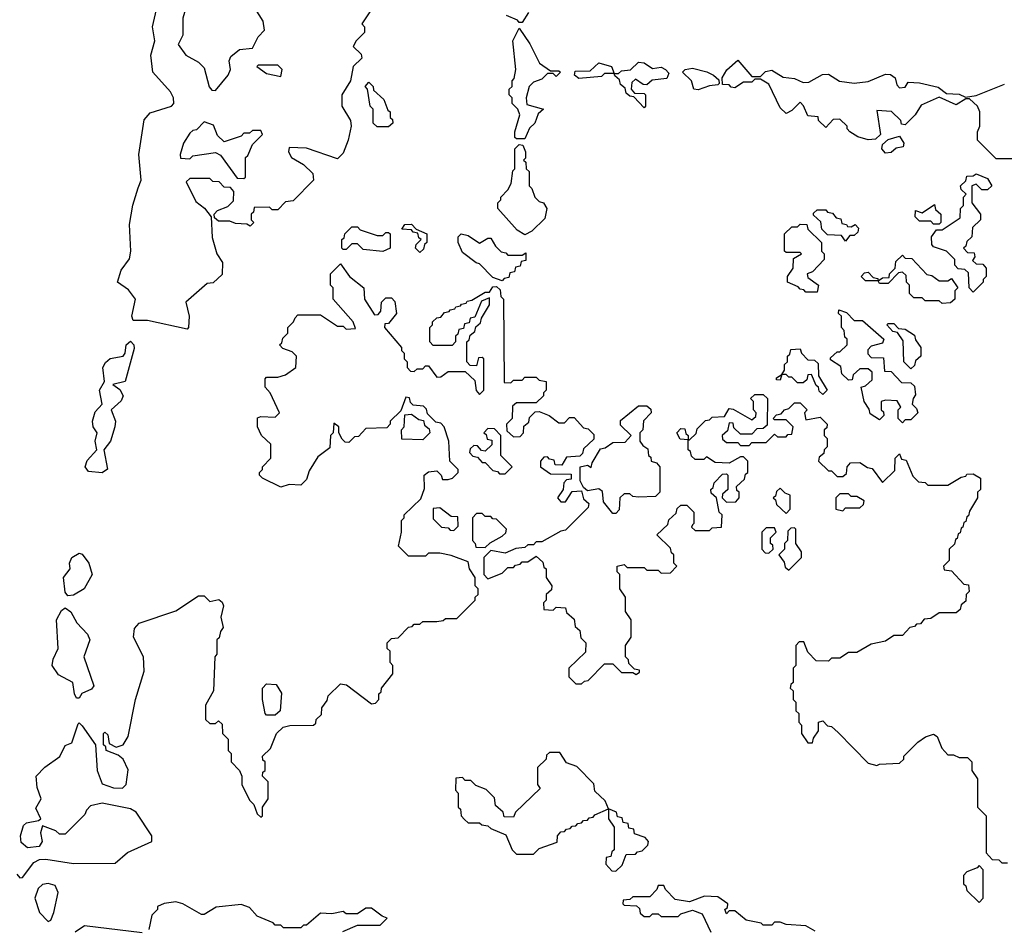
# Model space of a CAD drawing. Extents: x 2701205 to 2963787, y 496209 to 720276.
# Tile 101 of 154: x 2759625 to 2763094, y 702959 to 706160. Entities that reach past the tile are written whole.
import ezdxf

# ---------------------------------------------------------------- set-up
doc = ezdxf.new("R2010")
doc.units = 0

msp = doc.modelspace()

# ---------------------------------------------------------------- linework, layer by layer
at = {"layer": '0CON05XD'}
for points in [[(2760868.3, 706201.7), (2760830, 706145), (2760840, 706135), (2760840, 706115), (2760810, 706085), (2760800, 706065), (2760828.3, 706038.3), (2760830, 706025), (2760800, 705995), (2760790, 705945), (2760760, 705895), (2760760, 705855), (2760790, 705805), (2760792.5, 705785), (2760782.5, 705735), (2760765, 705690), (2760745, 705670), (2760635, 705707.5), (2760575, 705710), (2760572.5, 705695), (2760582.5, 705675), (2760625, 705650), (2760658.3, 705618.3), (2760660, 705595), (2760588.3, 705521.7), (2760561.7, 705518.3), (2760535, 705490), (2760515, 705490), (2760505, 705500), (2760451.7, 705498.3), (2760448.3, 705481.7), (2760440, 705475), (2760440, 705455), (2760450, 705445), (2760437.5, 705432.5), (2760425, 705440), (2760385, 705442.5), (2760365, 705450), (2760325, 705450), (2760311.7, 705461.7), (2760310, 705475), (2760321.7, 705488.3), (2760358.3, 705501.7), (2760378.3, 705521.7), (2760380, 705555), (2760368.3, 705568.3), (2760345, 705570), (2760328.3, 705588.3), (2760305, 705590), (2760295, 705600), (2760225, 705600), (2760211.7, 705588.3), (2760245, 705520), (2760276.4, 705496.4), (2760300, 705465), (2760303, 705393), (2760320, 705335), (2760340, 705305), (2760338.3, 705261.7), (2760307, 705233), (2760285, 705230), (2760210, 705165), (2760222.5, 705115), (2760220, 705075), (2760215, 705070), (2760075, 705100), (2760025, 705100), (2760020, 705115), (2760032.5, 705175), (2760008.5, 705208.5), (2759970, 705235), (2759982.3, 705277.7), (2760012.4, 705317.6), (2760016.8, 705345), (2760011.7, 705438.3), (2760023.2, 705506.8), (2760042.6, 705567.4), (2760052.7, 705595), (2760044.5, 705685), (2760063.4, 705806.6), (2760085, 705832), (2760160, 705855), (2760167.5, 705865), (2760166.7, 705885), (2760156.1, 705906.1), (2760093.8, 705975), (2760087.5, 706035), (2760101.4, 706085), (2760093.3, 706135), (2760113.6, 706226.4)], [(2760315, 705910), (2760360, 705965), (2760367.5, 705985), (2760363.3, 706015), (2760369.3, 706030.7), (2760400, 706055), (2760445, 706060), (2760465, 706100), (2760487, 706123), (2760482.5, 706155), (2760455, 706200), (2760305, 706222.5), (2760215, 706217.5), (2760200, 706165), (2760200, 706105), (2760183, 706073), (2760210, 706035), (2760255, 706010), (2760275, 705990), (2760293, 705923), (2760301.7, 705911.7), (2760315, 705910)], [(2761417.5, 706185), (2761395, 706150), (2761385, 706150), (2761378.8, 706158.8), (2761340, 706175)], [(2761405, 705740), (2761375, 705740), (2761370, 705745), (2761370, 705765), (2761387.5, 705825), (2761380, 705845), (2761360, 705865), (2761360, 705885), (2761350, 705895), (2761350, 705915), (2761360, 705925), (2761360, 705945), (2761367, 705953), (2761372.5, 705985), (2761362.5, 706085), (2761385, 706130), (2761422.5, 706075), (2761457, 706007), (2761495, 705980), (2761525, 705980), (2761530, 705975), (2761515, 705960), (2761505, 705970), (2761485, 705970), (2761465, 705950), (2761435, 705940), (2761420, 705925), (2761410, 705885), (2761411.7, 705861.7), (2761470, 705845), (2761451.7, 705828.3), (2761440, 705795), (2761421.7, 705778.3), (2761405, 705740)], [(2763175, 705670), (2763065, 705670), (2763000, 705735), (2763000, 705765), (2763007.5, 705785), (2763007.5, 705835), (2763000, 705855), (2762971.7, 705881.7), (2762958.3, 705881.7), (2762925, 705860), (2762865, 705887.5), (2762800.7, 705859.3), (2762780, 705825), (2762745, 705790), (2762731.7, 705791.7), (2762730, 705805), (2762697, 705837), (2762645, 705840), (2762657.5, 705755), (2762640.7, 705739.3), (2762615, 705736.7), (2762577.5, 705747.5), (2762550, 705765), (2762540, 705775), (2762540, 705785), (2762515, 705810), (2762491.7, 705808.3), (2762465, 705780), (2762440, 705805), (2762438.3, 705818.3), (2762401.7, 705821.7), (2762387, 705857), (2762375, 705870), (2762345, 705840), (2762325, 705830), (2762305, 705850), (2762265, 705932.5), (2762235, 705950), (2762215, 705950), (2762205, 705940), (2762175, 705940), (2762145, 705920), (2762131.7, 705921.7), (2762125, 705930), (2762101.7, 705931.7), (2762100, 705955), (2762116.4, 705983.6), (2762155, 706017.5), (2762205, 705960), (2762235, 705960), (2762253, 705977), (2762275, 705982.5), (2762315, 705957.5), (2762355, 705953.3), (2762385, 705938.8), (2762405, 705940), (2762453, 705967), (2762475, 705967.5), (2762513.6, 705943.6), (2762565, 705936.2), (2762615, 705942.5), (2762675, 705967.5), (2762693, 705967), (2762710, 705955), (2762715, 705930), (2762725, 705920), (2762745, 705922.5), (2762755, 705940), (2762795, 705937.5), (2762861.7, 705921.7), (2762890, 705900), (2762935, 705898), (2762957, 705887), (2762995, 705892.5), (2763095, 705932.5)], [(2760545, 705960), (2760550, 705985), (2760535, 706000), (2760465, 706000), (2760460, 705995), (2760495, 705970), (2760545, 705960)], [(2761825, 705850), (2761788.3, 705888.3), (2761775, 705890), (2761761.7, 705901.7), (2761758.3, 705918.3), (2761741.7, 705931.7), (2761738.3, 705948.3), (2761721.7, 705961.7), (2761720, 705970), (2761685, 705970), (2761675, 705960), (2761595, 705952.5), (2761580, 705965), (2761581.7, 705978.3), (2761635, 705980), (2761665, 706007.5), (2761710, 705995), (2761720, 705970), (2761735, 705970), (2761745, 705980), (2761777, 705983), (2761805, 706010), (2761825, 706007.5), (2761855, 705987.5), (2761885, 705992.5), (2761900, 705985), (2761911.7, 705971.7), (2761905, 705952.5), (2761853, 705947), (2761835, 705930), (2761821.7, 705931.7), (2761795, 705950), (2761781.7, 705938.3), (2761780, 705915), (2761791.7, 705901.7), (2761825, 705900), (2761830, 705895), (2761830, 705855), (2761825, 705850)], [(2762015, 705912.5), (2762000, 705915), (2761992.5, 705945), (2761960, 705975), (2761970, 705985), (2761995, 705988.8), (2762045.8, 705975.8), (2762070, 705965), (2762088.3, 705948.3), (2762090, 705935), (2762085, 705930), (2762055, 705927.5), (2762015, 705912.5)], [(2760925, 705782.5), (2760885, 705782.5), (2760870, 705795), (2760870, 705845), (2760860, 705855), (2760850, 705915), (2760842.5, 705925), (2760855, 705940), (2760870, 705925), (2760871.7, 705911.7), (2760908.3, 705878.3), (2760921.7, 705841.7), (2760930, 705835), (2760930, 705815), (2760938.3, 705808.3), (2760940, 705795), (2760925, 705782.5)], [(2760415, 705600), (2760420, 705605), (2760420, 705675), (2760428.3, 705681.7), (2760445, 705720), (2760480, 705755), (2760475, 705770), (2760445, 705770), (2760435, 705760), (2760415, 705760), (2760405, 705750), (2760345, 705730), (2760321.7, 705751.7), (2760308.3, 705788.3), (2760275, 705800), (2760248.3, 705771.7), (2760235, 705770), (2760225, 705760), (2760202.5, 705725), (2760190, 705685), (2760191.7, 705671.7), (2760225, 705670), (2760235, 705680), (2760315, 705692.5), (2760333, 705683), (2760391.7, 705601.7), (2760415, 705600)], [(2762675, 705690), (2762662.5, 705705), (2762665, 705720), (2762685, 705737.5), (2762725, 705750), (2762740, 705725), (2762738.3, 705711.7), (2762713, 705707), (2762695, 705692.5), (2762675, 705690)], [(2761405, 705402.5), (2761378.3, 705418.3), (2761310, 705495), (2761310, 705515), (2761320, 705525), (2761320, 705535), (2761345, 705560), (2761357, 705583), (2761363, 705627), (2761370, 705635), (2761370, 705705), (2761385, 705720), (2761398.3, 705718.3), (2761407.5, 705695), (2761407.5, 705672.5), (2761400, 705665), (2761408.3, 705658.3), (2761410, 705635), (2761420, 705625), (2761420, 705575), (2761430, 705565), (2761440, 705535), (2761455, 705520), (2761470, 705515), (2761482.5, 705495), (2761475, 705460), (2761430, 705415), (2761405, 705402.5)], [(2762985, 705200), (2762970, 705215), (2762968.3, 705268.3), (2762955, 705280), (2762931.7, 705281.7), (2762920, 705295), (2762920, 705315), (2762890, 705345), (2762845, 705360), (2762838.3, 705368.3), (2762837.5, 705395), (2762855, 705420), (2762875, 705420), (2762938.3, 705461.7), (2762940, 705495), (2762950, 705505), (2762950, 705535), (2762960, 705545), (2762941.7, 705561.7), (2762940, 705575), (2762958.3, 705591.7), (2762961.7, 705608.3), (2762985, 705610), (2762995, 705617.5), (2763035, 705600), (2763050, 705575), (2763035, 705560), (2763015, 705560), (2762995, 705580), (2762980, 705575), (2762980, 705515), (2763010, 705475), (2763010, 705455), (2762981.7, 705428.3), (2762980, 705395), (2762961.7, 705378.3), (2762958.3, 705361.7), (2762950, 705355), (2762965, 705340), (2762988.3, 705338.3), (2762990, 705325), (2762981.7, 705311.7), (2762995, 705300), (2763018.3, 705298.3), (2763030, 705285), (2763030, 705255), (2763020, 705245), (2763020, 705235), (2762985, 705200)], [(2762865, 705440), (2762845, 705440), (2762835, 705450), (2762795, 705450), (2762780, 705465), (2762781.7, 705488.3), (2762805, 705480), (2762848.3, 705508.3), (2762851.7, 705491.7), (2762870, 705475), (2762870, 705445), (2762865, 705440)], [(2762535, 705380), (2762520, 705400), (2762471.7, 705401.7), (2762451.7, 705421.7), (2762448.3, 705448.3), (2762421.7, 705471.7), (2762421.7, 705478.3), (2762435, 705490), (2762465, 705490), (2762471.7, 705481.7), (2762488.3, 705478.3), (2762501.7, 705461.7), (2762518.3, 705458.3), (2762521.7, 705441.7), (2762538.3, 705438.3), (2762541.7, 705431.7), (2762555, 705430), (2762568.3, 705438.3), (2762580, 705425), (2762578.3, 705411.7), (2762565, 705400), (2762550, 705400), (2762535, 705380)], [(2760905, 705343.3), (2760835, 705350), (2760815, 705370), (2760795, 705370), (2760775, 705350), (2760765, 705350), (2760760, 705355), (2760760, 705385), (2760768.3, 705391.7), (2760770, 705405), (2760795, 705430), (2760815, 705430), (2760825, 705420), (2760885, 705400), (2760905, 705400), (2760915, 705410), (2760925, 705410), (2760930, 705405), (2760930, 705355), (2760905, 705343.3)], [(2761035, 705340), (2761020, 705355), (2761021.7, 705368.3), (2761040, 705385), (2761031.7, 705391.7), (2761028.3, 705408.3), (2761011.7, 705411.7), (2761005, 705420), (2760971.7, 705421.7), (2760981.7, 705438.3), (2761005, 705440), (2761021.7, 705421.7), (2761060, 705405), (2761060, 705375), (2761051.7, 705368.3), (2761048.3, 705351.7), (2761035, 705340)], [(2762435, 705200), (2762395, 705200), (2762388.3, 705208.3), (2762375, 705210), (2762368.3, 705218.3), (2762330, 705235), (2762330, 705255), (2762350, 705285), (2762351.7, 705318.3), (2762380, 705335), (2762375, 705340), (2762325, 705340), (2762320, 705345), (2762320, 705405), (2762345, 705430), (2762365, 705430), (2762375, 705440), (2762398.3, 705438.3), (2762401.7, 705421.7), (2762450, 705375), (2762450, 705345), (2762460, 705335), (2762460, 705315), (2762418.3, 705271.7), (2762400, 705265), (2762401.7, 705251.7), (2762440, 705225), (2762435, 705200)], [(2761325, 705240), (2761291.7, 705251.7), (2761245, 705300), (2761233, 705303), (2761185, 705340), (2761170, 705375), (2761170, 705395), (2761180, 705405), (2761205, 705400), (2761245, 705372.5), (2761275, 705390), (2761285, 705390), (2761301.7, 705361.7), (2761321.7, 705341.7), (2761338.3, 705338.3), (2761345, 705330), (2761395, 705330), (2761408.3, 705338.3), (2761408.3, 705311.7), (2761391.7, 705308.3), (2761388.3, 705291.7), (2761371.7, 705288.3), (2761368.3, 705271.7), (2761351.7, 705268.3), (2761348.3, 705251.7), (2761331.7, 705248.3), (2761325, 705240)], [(2762875, 705160), (2762865, 705170), (2762815, 705170), (2762805, 705180), (2762775, 705180), (2762760, 705195), (2762760, 705225), (2762750, 705235), (2762748.3, 705258.3), (2762735, 705270), (2762721.7, 705268.3), (2762685, 705230), (2762655, 705230), (2762650, 705240), (2762605, 705240), (2762590, 705255), (2762601.7, 705268.3), (2762615, 705270), (2762631.7, 705251.7), (2762648.3, 705248.3), (2762650, 705240), (2762665, 705250), (2762688.3, 705251.7), (2762690, 705265), (2762710, 705285), (2762711.7, 705308.3), (2762735, 705330), (2762745, 705320), (2762768.3, 705318.3), (2762821.7, 705261.7), (2762838.3, 705258.3), (2762865, 705240), (2762895, 705240), (2762908.3, 705248.3), (2762930, 705215), (2762920, 705205), (2762920, 705175), (2762905, 705162.5), (2762875, 705160)], [(2760595, 705110), (2760605, 705120), (2760685, 705120), (2760745, 705080), (2760765, 705080), (2760775, 705070), (2760808.3, 705071.7), (2760800, 705095), (2760730, 705175), (2760730, 705215), (2760720, 705225), (2760720, 705265), (2760755, 705300), (2760787.5, 705255), (2760837.5, 705215), (2760840, 705175), (2760875, 705120), (2760888.3, 705121.7), (2760897, 705133), (2760900, 705165), (2760915, 705180), (2760935, 705180), (2760947, 705167), (2760952.5, 705125), (2760925, 705090), (2760911.7, 705088.3), (2760910, 705075), (2760970, 705005), (2760970, 704995), (2760980, 704985), (2760980, 704965), (2760990, 704955), (2760990, 704935), (2761001.7, 704921.7), (2761015, 704920), (2761025, 704930), (2761045, 704930), (2761055, 704940), (2761065, 704940), (2761095, 704900), (2761108.3, 704901.7), (2761135, 704920), (2761195, 704920), (2761228.3, 704888.3), (2761233, 704853), (2761245, 704840), (2761260, 704855), (2761260, 704965), (2761255, 704970), (2761241.7, 704968.3), (2761235, 704940), (2761211.7, 704941.7), (2761200, 704955), (2761200, 705025), (2761208.3, 705031.7), (2761211.7, 705048.3), (2761228.3, 705061.7), (2761231.7, 705078.3), (2761248.3, 705091.7), (2761251.7, 705108.3), (2761280, 705155), (2761280, 705180), (2761251.7, 705168.3), (2761228.3, 705111.7), (2761211.7, 705108.3), (2761208.3, 705091.7), (2761191.7, 705088.3), (2761188.3, 705071.7), (2761171.7, 705068.3), (2761168.3, 705051.7), (2761160, 705045), (2761160, 705025), (2761148.3, 705011.7), (2761081.7, 705011.7), (2761070, 705025), (2761070, 705075), (2761080, 705085), (2761080, 705095), (2761095, 705110), (2761108.3, 705111.7), (2761121.7, 705128.3), (2761138.3, 705131.7), (2761141.7, 705138.3), (2761158.3, 705141.7), (2761161.7, 705148.3), (2761178.3, 705151.7), (2761181.7, 705158.3), (2761198.3, 705161.7), (2761201.7, 705168.3), (2761218.3, 705171.7), (2761265, 705200), (2761280, 705200), (2761291.7, 705218.3), (2761305, 705220), (2761318.3, 705208.3), (2761320, 705185), (2761330, 705175), (2761331.7, 704881.7), (2761355, 704880), (2761365, 704890), (2761395, 704890), (2761405, 704900), (2761445, 704900), (2761455, 704890), (2761480, 704885), (2761480, 704855), (2761470, 704845), (2761470, 704835), (2761445, 704810), (2761375, 704810), (2761361.7, 704798.3), (2761360, 704755), (2761340, 704735), (2761341.7, 704711.7), (2761365, 704690), (2761388.3, 704691.7), (2761400, 704705), (2761401.7, 704728.3), (2761418.3, 704741.7), (2761421.7, 704758.3), (2761441.7, 704778.3), (2761455, 704780), (2761490, 704765), (2761525, 704740), (2761545, 704740), (2761561.7, 704758.3), (2761578.3, 704758.3), (2761611.7, 704721.7), (2761628.3, 704718.3), (2761648.3, 704698.3), (2761648.3, 704681.7), (2761611.7, 704648.3), (2761608.3, 704631.7), (2761598.3, 704621.7), (2761551.7, 704618.3), (2761535, 704590), (2761511.7, 704591.7), (2761508.3, 704608.3), (2761491.7, 704611.7), (2761485, 704620), (2761471.7, 704618.3), (2761460, 704605), (2761460, 704585), (2761495, 704560), (2761568.3, 704558.3), (2761568.3, 704541.7), (2761551.7, 704538.3), (2761541.7, 704528.3), (2761540, 704505), (2761520, 704475), (2761531.7, 704461.7), (2761548.3, 704461.7), (2761571.7, 704498.3), (2761605, 704500), (2761611.7, 704471.7), (2761630, 704455), (2761628.3, 704441.7), (2761548.3, 704361.7), (2761531.7, 704358.3), (2761465, 704320), (2761445, 704320), (2761435, 704310), (2761415, 704310), (2761405, 704300), (2761373, 704297), (2761335, 704280), (2761285, 704290), (2761260, 704265), (2761260, 704205), (2761275, 704190), (2761325, 704210), (2761345, 704230), (2761365, 704230), (2761371.7, 704238.3), (2761388.3, 704241.7), (2761395, 704250), (2761415, 704250), (2761445, 704270), (2761468.3, 704248.3), (2761471.7, 704231.7), (2761480, 704225), (2761480, 704195), (2761500, 704165), (2761498.3, 704151.7), (2761480, 704135), (2761480, 704115), (2761470, 704105), (2761471.7, 704081.7), (2761505, 704080), (2761515, 704090), (2761548.3, 704088.3), (2761551.7, 704071.7), (2761578.3, 704048.3), (2761581.7, 704021.7), (2761598.3, 704008.3), (2761601.7, 703981.7), (2761620, 703965), (2761618.3, 703931.7), (2761560, 703875), (2761560, 703845), (2761585, 703820), (2761605, 703820), (2761615, 703830), (2761628.3, 703831.7), (2761685, 703890), (2761715, 703890), (2761745, 703860), (2761785, 703860), (2761797.5, 703852.5), (2761808.3, 703861.7), (2761808.3, 703868.3), (2761791.7, 703871.7), (2761771.7, 703891.7), (2761770, 703905), (2761760, 703915), (2761760, 703955), (2761780, 703985), (2761780, 704045), (2761760, 704075), (2761760, 704125), (2761740, 704155), (2761740, 704205), (2761730, 704215), (2761730, 704235), (2761755, 704240), (2761765, 704230), (2761825, 704230), (2761835, 704220), (2761875, 704220), (2761885, 704210), (2761918.3, 704211.7), (2761940, 704235), (2761930, 704245), (2761930, 704275), (2761921.7, 704281.7), (2761918.3, 704298.3), (2761870, 704345), (2761908.3, 704381.7), (2761911.7, 704398.3), (2761938.3, 704421.7), (2761941.7, 704438.3), (2761955, 704450), (2761975, 704450), (2762000, 704425), (2762000, 704385), (2761995, 704380), (2761991.7, 704371.7), (2762005, 704360), (2762055, 704360), (2762065, 704370), (2762098.3, 704371.7), (2762100, 704415), (2762090, 704425), (2762080, 704475), (2762061.7, 704491.7), (2762060, 704505), (2762068.3, 704511.7), (2762071.7, 704528.3), (2762101.7, 704558.3), (2762115, 704560), (2762120, 704555), (2762120, 704505), (2762101.7, 704488.3), (2762100, 704475), (2762115, 704460), (2762148.3, 704461.7), (2762160, 704475), (2762160, 704495), (2762151.7, 704501.7), (2762150, 704515), (2762178.3, 704541.7), (2762181.7, 704558.3), (2762190, 704565), (2762190, 704605), (2762175, 704620), (2762165, 704620), (2762125, 704597.5), (2762075, 704600), (2762045, 704620), (2762035, 704610), (2762005, 704610), (2761991.7, 704621.7), (2761988.3, 704638.3), (2761980, 704645), (2761980, 704680), (2761951.7, 704681.7), (2761940, 704705), (2761955, 704720), (2761968.3, 704718.3), (2761971.7, 704701.7), (2761980, 704695), (2761980, 704680), (2761985, 704680), (2762008.3, 704701.7), (2762011.7, 704718.3), (2762041.7, 704748.3), (2762055, 704750), (2762065, 704760), (2762108.3, 704761.7), (2762125, 704790), (2762138.3, 704788.3), (2762205, 704750), (2762218.3, 704761.7), (2762220, 704775), (2762210, 704785), (2762210, 704815), (2762200, 704825), (2762215, 704840), (2762245, 704840), (2762260, 704825), (2762258.3, 704731.7), (2762245, 704720), (2762221.7, 704718.3), (2762205, 704700), (2762165, 704700), (2762141.7, 704721.7), (2762138.3, 704738.3), (2762125, 704740), (2762118.3, 704711.7), (2762100, 704695), (2762101.7, 704681.7), (2762115, 704670), (2762155, 704670), (2762165, 704660), (2762195, 704660), (2762205, 704670), (2762255, 704670), (2762285, 704700), (2762295, 704690), (2762325, 704690), (2762331.7, 704698.3), (2762345, 704700), (2762350, 704725), (2762325, 704750), (2762285, 704750), (2762280, 704755), (2762291.7, 704768.3), (2762308.3, 704771.7), (2762320, 704785), (2762335, 704790), (2762355, 704810), (2762375, 704810), (2762400, 704785), (2762390, 704775), (2762395, 704750), (2762445, 704760), (2762470, 704735), (2762468.3, 704721.7), (2762460, 704715), (2762460, 704695), (2762470, 704685), (2762470, 704655), (2762460, 704645), (2762458.3, 704631.7), (2762441.7, 704618.3), (2762440, 704605), (2762475, 704570), (2762485, 704570), (2762505, 704550), (2762525, 704550), (2762538.3, 704561.7), (2762540, 704585), (2762551.7, 704598.3), (2762585, 704600), (2762611.7, 704581.7), (2762628.3, 704578.3), (2762665, 704530), (2762708.3, 704571.7), (2762710, 704615), (2762725, 704630), (2762731.7, 704611.7), (2762748.3, 704608.3), (2762771.7, 704551.7), (2762791.7, 704531.7), (2762815, 704530), (2762825, 704520), (2762895, 704520), (2762941.7, 704548.3), (2762958.3, 704551.7), (2762961.7, 704558.3), (2762985, 704560), (2763010, 704545), (2763010, 704505), (2763000, 704495), (2763000, 704475), (2762971.7, 704428.3), (2762968.3, 704411.7), (2762961.7, 704408.3), (2762958.3, 704391.7), (2762951.7, 704388.3), (2762948.3, 704371.7), (2762941.7, 704368.3), (2762938.3, 704351.7), (2762931.7, 704348.3), (2762928.3, 704331.7), (2762921.7, 704328.3), (2762918.3, 704311.7), (2762900, 704295), (2762900, 704255), (2762880, 704235), (2762881.7, 704221.7), (2762908.3, 704218.3), (2762951.7, 704171.7), (2762968.3, 704168.3), (2762970, 704145), (2762960, 704135), (2762958.3, 704111.7), (2762941.7, 704098.3), (2762938.3, 704081.7), (2762925, 704070), (2762865, 704070), (2762835, 704050), (2762811.7, 704048.3), (2762798.3, 704031.7), (2762785, 704030), (2762778.3, 704021.7), (2762761.7, 704018.3), (2762735, 703990), (2762705, 703990), (2762675, 703970), (2762625, 703960), (2762575, 703930), (2762545, 703930), (2762515, 703910), (2762485, 703910), (2762475, 703900), (2762431.7, 703901.7), (2762401.7, 703931.7), (2762388.3, 703968.3), (2762371.7, 703968.3), (2762360, 703955), (2762360, 703885), (2762350, 703875), (2762350, 703825), (2762341.7, 703818.3), (2762340, 703805), (2762350, 703795), (2762350, 703765), (2762360, 703755), (2762360, 703725), (2762370, 703715), (2762370, 703685), (2762380, 703675), (2762380, 703645), (2762401.7, 703611.7), (2762418.3, 703611.7), (2762421.7, 703628.3), (2762440, 703655), (2762440, 703685), (2762455, 703690), (2762471.7, 703671.7), (2762485, 703670), (2762508.3, 703648.3), (2762615, 703540), (2762645, 703532.5), (2762655, 703537.5), (2762725, 703540), (2762740, 703555), (2762740, 703565), (2762790, 703615), (2762816.7, 703633.3), (2762845, 703642.5), (2762857.5, 703635), (2762873.8, 703593.8), (2762895, 703570), (2762915, 703570), (2762935, 703560), (2762965, 703560), (2762980, 703545), (2762980, 703515), (2763000, 703485), (2763000, 703385), (2763030, 703355), (2763030, 703225), (2763051.7, 703201.7), (2763075, 703200), (2763085, 703190), (2763105, 703190)], [(2762735, 704740), (2762720, 704755), (2762720, 704785), (2762730, 704795), (2762717, 704817), (2762675, 704820), (2762660, 704815), (2762660, 704785), (2762668.3, 704778.3), (2762670, 704765), (2762655, 704750), (2762621.7, 704771.7), (2762618.3, 704788.3), (2762600, 704815), (2762590, 704865), (2762605, 704870), (2762628.3, 704891.7), (2762628.3, 704918.3), (2762615, 704930), (2762585, 704930), (2762561.7, 704908.3), (2762558.3, 704891.7), (2762545, 704890), (2762521.7, 704911.7), (2762518.3, 704938.3), (2762481.7, 704961.7), (2762481.7, 704968.3), (2762505, 704990), (2762515, 704990), (2762540, 705015), (2762540, 705035), (2762531.7, 705041.7), (2762530, 705065), (2762520, 705075), (2762520, 705115), (2762510, 705125), (2762511.7, 705138.3), (2762538.3, 705128.3), (2762565, 705100), (2762595, 705100), (2762670, 705035), (2762665, 705020), (2762625, 705010), (2762613, 704997), (2762613, 704983), (2762625, 704970), (2762668.3, 704968.3), (2762671.7, 704921.7), (2762695, 704920), (2762731.7, 704881.7), (2762765, 704880), (2762778.3, 704868.3), (2762781.7, 704838.3), (2762772.5, 704825), (2762770, 704805), (2762785, 704790), (2762790, 704775), (2762765, 704750), (2762745, 704750), (2762735, 704740)], [(2759615, 703150), (2759625, 703136.7), (2759635, 703137.5), (2759675, 703190.8), (2759695, 703200.9), (2759717.3, 703202.7), (2759815, 703186.8), (2759961.5, 703188.5), (2760005, 703226.2), (2760090, 703265), (2760090, 703285), (2760035, 703367.5), (2760015, 703380), (2759915, 703400), (2759875, 703390), (2759860, 703375), (2759855, 703360), (2759785, 703290), (2759765, 703290), (2759752.5, 703302.5), (2759705, 703320), (2759698, 703295), (2759703.6, 703265), (2759693.3, 703246.7), (2759652.8, 703242.8), (2759630.5, 703260.5), (2759627.5, 703285), (2759638.6, 703321.4), (2759649.5, 703330.5), (2759691.7, 703338.3), (2759700, 703345), (2759682.3, 703382.3), (2759701.2, 703415), (2759686.9, 703455), (2759683.3, 703495), (2759713.6, 703526.4), (2759765.9, 703564.1), (2759785, 703602.5), (2759808.3, 703611.7), (2759830.7, 703679.3), (2759835, 703682.5), (2759845, 703672.5), (2759892.5, 703605), (2759897.5, 703515), (2759915, 703467.5), (2759955, 703453.3), (2759987, 703453), (2760000, 703465), (2760007, 703517), (2759990, 703555), (2759971.7, 703568.3), (2759930, 703585), (2759928.3, 703598.3), (2759920, 703605), (2759920, 703645), (2759925, 703650), (2759935, 703640), (2759940, 703610), (2759965, 703597.5), (2759990, 703605), (2760007.5, 703635), (2760032.5, 703765), (2760063.3, 703865), (2760061.2, 703915), (2760025.8, 703985), (2760029.2, 704015), (2760046.1, 704033.9), (2760175, 704076.7), (2760255, 704130), (2760275, 704130), (2760295, 704110), (2760327, 704117), (2760338.3, 704108.3), (2760342.5, 704095), (2760333.3, 704055), (2760341.7, 704018.3), (2760332.5, 704005), (2760328.3, 703981.7), (2760320, 703975), (2760320, 703925), (2760312.5, 703915), (2760307.5, 703795), (2760280, 703745), (2760280, 703695), (2760295, 703680), (2760315, 703680), (2760325, 703690), (2760338.3, 703678.3), (2760340, 703645), (2760360, 703625), (2760360, 703585), (2760370, 703575), (2760370, 703545), (2760400, 703515), (2760407.5, 703495), (2760407.5, 703465), (2760435, 703410), (2760450, 703395), (2760461.7, 703361.7), (2760475, 703350), (2760480, 703355), (2760480, 703385), (2760500, 703415), (2760500, 703475), (2760480, 703495), (2760481.7, 703508.3), (2760490, 703515), (2760490, 703545), (2760481.7, 703551.7), (2760480, 703565), (2760508.3, 703591.7), (2760530, 703645), (2760553, 703667), (2760577, 703673), (2760660, 703675), (2760668.3, 703681.7), (2760670, 703695), (2760688.3, 703711.7), (2760690, 703735), (2760708.3, 703761.7), (2760711.7, 703778.3), (2760755, 703820), (2760777, 703817), (2760865, 703750), (2760878.3, 703751.7), (2760890, 703765), (2760890, 703785), (2760898.3, 703791.7), (2760900, 703805), (2760940, 703855), (2760940, 703885), (2760930, 703895), (2760930, 703935), (2760920, 703945), (2760920, 703965), (2760935, 703980), (2760958.3, 703981.7), (2760995, 704020), (2761008.3, 704021.7), (2761015, 704030), (2761035, 704030), (2761045, 704040), (2761095, 704040), (2761117, 704043), (2761125, 704050), (2761165, 704050), (2761230, 704115), (2761230, 704125), (2761240, 704135), (2761240, 704155), (2761230, 704165), (2761230, 704195), (2761210, 704225), (2761205, 704250), (2761145, 704272.5), (2761105, 704280), (2761065, 704280), (2761055, 704270), (2760995, 704270), (2760960, 704305), (2760970, 704355), (2760970, 704395), (2760980, 704405), (2760980, 704415), (2761038.3, 704471.7), (2761051.7, 704508.3), (2761050, 704555), (2761065, 704567.5), (2761095, 704570), (2761110, 704555), (2761115, 704540), (2761135, 704540), (2761150, 704545), (2761170, 704565), (2761170, 704575), (2761140, 704605), (2761137.5, 704675), (2761120, 704725), (2761108.3, 704738.3), (2761091.7, 704741.7), (2761061.7, 704771.7), (2761058.3, 704788.3), (2761048.3, 704798.3), (2761011.7, 704801.7), (2761001.7, 704811.7), (2760998.3, 704828.3), (2760985, 704830), (2760968.3, 704781.7), (2760930, 704745), (2760930, 704735), (2760918.3, 704721.7), (2760845, 704720), (2760818.3, 704691.7), (2760805, 704690), (2760785, 704670), (2760771.7, 704671.7), (2760761.7, 704681.7), (2760750, 704705), (2760750, 704725), (2760731.7, 704738.3), (2760730, 704705), (2760720, 704695), (2760718.3, 704651.7), (2760675, 704620), (2760645, 704570), (2760635, 704540), (2760615, 704520), (2760575, 704522.5), (2760545, 704512.5), (2760480, 704545), (2760470, 704555), (2760470, 704565), (2760480, 704575), (2760480, 704585), (2760510, 704615), (2760510, 704665), (2760477.5, 704695), (2760463.3, 704725), (2760463, 704757), (2760475, 704762.5), (2760525, 704760), (2760540, 704775), (2760507.5, 704845), (2760490, 704865), (2760490, 704895), (2760495, 704900), (2760535, 704900), (2760561.7, 704908.3), (2760597.5, 704935), (2760600, 704975), (2760585, 704990), (2760551.7, 705001.7), (2760540, 705015), (2760548.3, 705021.7), (2760551.7, 705038.3), (2760570, 705055), (2760570, 705075), (2760590, 705095), (2760595, 705110)], [(2762765, 704930), (2762740, 704955), (2762738.3, 705028.3), (2762718.3, 705058.3), (2762701.7, 705061.7), (2762680, 705085), (2762685, 705090), (2762705, 705090), (2762721.7, 705071.7), (2762745, 705070), (2762778.3, 705048.3), (2762781.7, 705031.7), (2762800, 705005), (2762800, 704975), (2762781.7, 704958.3), (2762778.3, 704941.7), (2762765, 704930)], [(2759915, 704562.9), (2759867.9, 704567.9), (2759855.6, 704585), (2759862.6, 704607.4), (2759896.2, 704645), (2759890.5, 704675), (2759898.1, 704705), (2759884.3, 704725), (2759881.2, 704745), (2759891.3, 704778.7), (2759915.8, 704805), (2759906.7, 704855), (2759923.8, 704885), (2759917.8, 704935), (2759927.3, 704952.7), (2759943.9, 704966.1), (2759990, 704975), (2759996.7, 704985), (2760000, 705015), (2760015, 705027.5), (2760026.7, 705015), (2760028.3, 705001.7), (2759996.7, 704885), (2759953.3, 704875), (2759977.3, 704857.3), (2759990, 704835), (2759982.4, 704817.6), (2759946.7, 704785), (2759962, 704745), (2759960, 704725), (2759945.4, 704674.6), (2759921.2, 704645), (2759933.9, 704576.1), (2759915, 704562.9)], [(2762455, 704840), (2762441.7, 704851.7), (2762440, 704865), (2762431.7, 704871.7), (2762415, 704910), (2762401.7, 704908.3), (2762398.3, 704891.7), (2762385, 704880), (2762365, 704880), (2762345, 704900), (2762335, 704900), (2762325, 704910), (2762310, 704910), (2762305, 704890), (2762291.7, 704891.7), (2762291.7, 704898.3), (2762310, 704910), (2762320, 704925), (2762320, 704945), (2762330, 704955), (2762330, 704975), (2762338.3, 704981.7), (2762341.7, 704998.3), (2762375, 705000), (2762380, 704985), (2762401.7, 704961.7), (2762425, 704960), (2762438.3, 704948.3), (2762440, 704905), (2762470, 704855), (2762455, 704840)], [(2761045, 704680), (2760971.7, 704681.7), (2760970, 704715), (2760980, 704725), (2760981.7, 704768.3), (2761005, 704770), (2761031.7, 704751.7), (2761048.3, 704748.3), (2761051.7, 704731.7), (2761068.3, 704718.3), (2761070, 704705), (2761045, 704680)], [(2761725, 704420), (2761715, 704420), (2761681.7, 704461.7), (2761678.3, 704498.3), (2761665, 704507.5), (2761625, 704500), (2761611.7, 704511.7), (2761600, 704535), (2761600, 704585), (2761625, 704590), (2761638.3, 704581.7), (2761641.7, 704598.3), (2761671.7, 704648.3), (2761688.3, 704651.7), (2761715, 704670), (2761758.3, 704671.7), (2761780, 704695), (2761741.7, 704731.7), (2761741.7, 704748.3), (2761805, 704800), (2761835, 704800), (2761848.3, 704788.3), (2761850, 704775), (2761823, 704747), (2761820, 704715), (2761810, 704705), (2761810, 704675), (2761820, 704660), (2761838.3, 704648.3), (2761840, 704625), (2761848.3, 704618.3), (2761850, 704605), (2761868.3, 704598.3), (2761880, 704585), (2761880, 704495), (2761865, 704480), (2761805, 704477.5), (2761785, 704480), (2761775, 704490), (2761755, 704490), (2761740, 704475), (2761737, 704433), (2761725, 704420)], [(2761335, 704560), (2761360, 704585), (2761320, 704625), (2761320, 704695), (2761298.3, 704718.3), (2761275, 704720), (2761260, 704705), (2761268.3, 704698.3), (2761271.7, 704681.7), (2761288.3, 704678.3), (2761288.3, 704661.7), (2761265, 704640), (2761251.7, 704641.7), (2761238.3, 704658.3), (2761225, 704660), (2761211.7, 704648.3), (2761210, 704635), (2761221.7, 704621.7), (2761238.3, 704618.3), (2761255, 704600), (2761265, 704600), (2761291.7, 704571.7), (2761308.3, 704568.3), (2761315, 704560), (2761335, 704560)], [(2762325, 704420), (2762340, 704435), (2762340, 704485), (2762321.7, 704491.7), (2762305, 704510), (2762291.7, 704498.3), (2762288.3, 704481.7), (2762280, 704475), (2762288.3, 704468.3), (2762291.7, 704451.7), (2762325, 704420)], [(2762525, 704430), (2762535, 704440), (2762585, 704440), (2762598.3, 704451.7), (2762600, 704465), (2762575, 704480), (2762555, 704480), (2762545, 704490), (2762515, 704490), (2762500, 704475), (2762500, 704435), (2762525, 704430)], [(2761155, 704360), (2761170, 704375), (2761168.3, 704408.3), (2761145, 704410), (2761105, 704440), (2761081.7, 704438.3), (2761081.7, 704401.7), (2761111.7, 704371.7), (2761135, 704370), (2761141.7, 704361.7), (2761155, 704360)], [(2761265, 704300), (2761283, 704317), (2761325, 704340), (2761338.3, 704351.7), (2761340, 704365), (2761305, 704400), (2761291.7, 704401.7), (2761285, 704410), (2761265, 704410), (2761255, 704420), (2761235, 704420), (2761220, 704405), (2761220, 704325), (2761230, 704315), (2761231.7, 704301.7), (2761265, 704300)], [(2762265, 704280), (2762280, 704295), (2762278.3, 704308.3), (2762270, 704315), (2762270, 704335), (2762290, 704355), (2762285, 704370), (2762255, 704370), (2762240, 704355), (2762240, 704295), (2762251.7, 704281.7), (2762265, 704280)], [(2762335, 704220), (2762380, 704265), (2762380, 704285), (2762360, 704315), (2762360, 704365), (2762355, 704370), (2762341.7, 704368.3), (2762331.7, 704358.3), (2762330, 704325), (2762320, 704315), (2762320, 704295), (2762300, 704275), (2762318.3, 704248.3), (2762321.7, 704231.7), (2762335, 704220)], [(2759795, 704130), (2759785, 704142.5), (2759779.4, 704195), (2759803.3, 704225), (2759800.8, 704245), (2759808.6, 704265), (2759835, 704280.8), (2759845, 704277.5), (2759868.6, 704245), (2759880, 704205), (2759852, 704155), (2759815, 704132), (2759795, 704130)], [(2759835, 703770), (2759825, 703770), (2759817.5, 703785), (2759812.5, 703825), (2759762.1, 703852.1), (2759739.4, 703885), (2759742.5, 703907.5), (2759760.8, 703945), (2759754.7, 704045.3), (2759771.7, 704078.3), (2759785, 704087.5), (2759805, 704073.3), (2759826.2, 704035), (2759863.3, 703995), (2759872.5, 703975), (2759851.2, 703915), (2759886.4, 703813.6), (2759878.3, 703801.7), (2759843.8, 703786.2), (2759835, 703770)], [(2760525, 703710), (2760495, 703710), (2760490, 703715), (2760480, 703765), (2760480, 703805), (2760495, 703820), (2760528.3, 703818.3), (2760547, 703787), (2760542.5, 703725), (2760525, 703710)], [(2761435, 703220), (2761455, 703240), (2761518.3, 703261.7), (2761520, 703285), (2761531.7, 703298.3), (2761545, 703300), (2761551.7, 703308.3), (2761565, 703310), (2761571.7, 703318.3), (2761585, 703320), (2761591.7, 703328.3), (2761605, 703330), (2761611.7, 703338.3), (2761625, 703340), (2761631.7, 703348.3), (2761645, 703350), (2761651.7, 703358.3), (2761700, 703380), (2761688.3, 703408.3), (2761651.7, 703441.7), (2761648.3, 703468.3), (2761588.3, 703528.3), (2761551.7, 703541.7), (2761528.3, 703578.3), (2761491.7, 703578.3), (2761481.7, 703568.3), (2761480, 703555), (2761450, 703525), (2761450, 703465), (2761458.3, 703451.7), (2761371.7, 703368.3), (2761365, 703350), (2761331.7, 703351.7), (2761328.3, 703368.3), (2761301.7, 703391.7), (2761298.3, 703418.3), (2761268.3, 703448.3), (2761231.7, 703461.7), (2761215, 703480), (2761195, 703480), (2761185, 703490), (2761161.7, 703488.3), (2761160, 703445), (2761170, 703435), (2761170, 703385), (2761178.3, 703378.3), (2761180, 703355), (2761191.7, 703341.7), (2761205, 703330), (2761245, 703330), (2761253, 703323), (2761275, 703320), (2761285, 703310), (2761338.3, 703288.3), (2761360, 703235), (2761375, 703220), (2761435, 703220)], [(2761725, 703160), (2761748.3, 703181.7), (2761761.7, 703218.3), (2761795, 703220), (2761801.7, 703228.3), (2761818.3, 703231.7), (2761838.3, 703251.7), (2761840, 703265), (2761828.3, 703278.3), (2761791.7, 703291.7), (2761788.3, 703308.3), (2761771.7, 703311.7), (2761768.3, 703328.3), (2761751.7, 703331.7), (2761748.3, 703348.3), (2761731.7, 703351.7), (2761728.3, 703368.3), (2761700, 703380), (2761700, 703345), (2761720, 703315), (2761720, 703235), (2761711.7, 703228.3), (2761708.3, 703211.7), (2761691.7, 703208.3), (2761690, 703185), (2761711.7, 703161.7), (2761725, 703160)], [(2763005, 703050), (2763020, 703065), (2763020, 703165), (2763005, 703180), (2762998.3, 703171.7), (2762961.7, 703158.3), (2762950, 703145), (2762950, 703115), (2762958.3, 703108.3), (2762961.7, 703091.7), (2763005, 703050)], [(2759725, 702982.5), (2759735, 702987.5), (2759745.8, 703014.2), (2759760.8, 703085), (2759749.5, 703109.5), (2759725, 703116.7), (2759705, 703112.9), (2759690.6, 703099.4), (2759678.1, 703065), (2759694.2, 703015), (2759725, 702982.5)], [(2762428.3, 702948.3), (2762395, 702967.5), (2762325, 702972.5), (2762305, 702980), (2762285, 702980), (2762275, 702970), (2762245, 702970), (2762237, 702977), (2762185, 702987.5), (2762145, 703020), (2762125, 703020), (2762115, 703010), (2762110, 703025), (2762118.3, 703031.7), (2762120, 703045), (2762085, 703070), (2762038.3, 703071.7), (2761985, 703052.5), (2761935, 703060), (2761900, 703095), (2761895, 703110), (2761875, 703110), (2761870, 703095), (2761845, 703070), (2761785, 703070), (2761775, 703060), (2761751.7, 703058.3), (2761750, 703045), (2761755, 703040), (2761798.3, 703038.3), (2761808.3, 703028.3), (2761811.7, 703011.7), (2761825, 703000), (2761845, 703000), (2761855, 703010), (2761875, 703010), (2761885, 703000), (2761945, 703000), (2761955, 703010), (2761995, 703022.5), (2762029.3, 703009.3), (2762060, 702945)], [(2760763, 702947), (2760815, 702970), (2760895, 702970), (2760920, 702995), (2760901.7, 703001.7), (2760865, 703030), (2760845, 703030), (2760815, 703010), (2760775, 703010), (2760765, 703017.5), (2760725, 703010), (2760685, 703012.5), (2760635, 702970), (2760625, 702970), (2760615, 702960), (2760555, 702960), (2760545, 702970), (2760525, 702970), (2760518.3, 702978.3), (2760461.7, 703001.7), (2760435, 703032.5), (2760405, 703042.5), (2760317, 703033), (2760275, 703007.5), (2760265, 703007.5), (2760200, 703045), (2760175, 703052.5), (2760133.6, 703046.4), (2760110, 703035), (2760110, 703025), (2760090, 703005), (2760080, 702955)], [(2760057, 702943), (2759853, 702967), (2759820, 702945)]]:
    msp.add_lwpolyline(points, dxfattribs=at)

doc.saveas('drawing.dxf')
